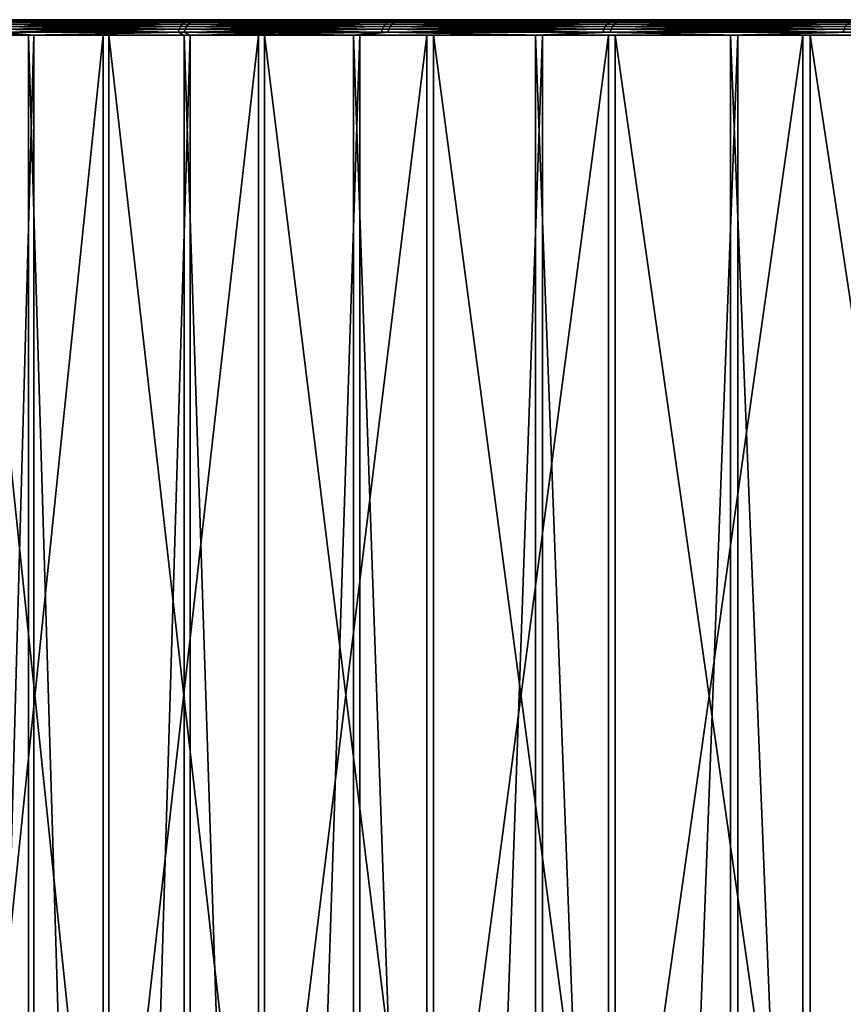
# Model space of a CAD drawing. Header units: millimetres. Extents: x 0 to 800, y -45 to 73.
# Tile 10 of 199: x 16 to 32, y 36 to 55. Entities that reach past the tile are written whole.
import ezdxf

# ---------------------------------------------------------------- set-up
doc = ezdxf.new("R2010")
doc.units = ezdxf.units.MM
doc.header["$LTSCALE"] = 65.185185
for name, color, linetype in [('39', 7, 'CONTINUOUS'), ('40', 7, 'CONTINUOUS'), ('41', 7, 'CONTINUOUS'), ('42', 7, 'CONTINUOUS'), ('43', 7, 'CONTINUOUS'), ('44', 7, 'CONTINUOUS'), ('45', 7, 'CONTINUOUS')]:
    doc.layers.add(name, color=color, linetype=linetype)

msp = doc.modelspace()

# ---------------------------------------------------------------- linework, layer by layer
at = {"layer": '39', "color": 44, "linetype": 'Continuous', "true_color": 0x8c7500}
for points in [[(14.302, 55, 101.381), (13.431, 55, 101.61), (17.04, 55, 111.278), (14.302, 55, 101.381)], [(13.431, 55, 101.61), (16.175, 55, 111.53), (17.04, 55, 111.278), (13.431, 55, 101.61)], [(17.145, 55, -111.639), (13.527, 55, -101.974), (14.397, 55, -101.744), (17.145, 55, -111.639)], [(16.281, 55, -111.891), (13.527, 55, -101.974), (17.145, 55, -111.639), (16.281, 55, -111.891)], [(17.04, 55, 111.278), (16.175, 55, 111.53), (20.032, 55, 121.102), (17.04, 55, 111.278)], [(16.175, 55, 111.53), (19.174, 55, 121.375), (20.032, 55, 121.102), (16.175, 55, 111.53)], [(20.146, 55, -121.46), (16.281, 55, -111.891), (17.145, 55, -111.639), (20.146, 55, -121.46)], [(19.289, 55, -121.734), (16.281, 55, -111.891), (20.146, 55, -121.46), (19.289, 55, -121.734)], [(20.032, 55, 121.102), (19.174, 55, 121.375), (23.276, 55, 130.845), (20.032, 55, 121.102)], [(19.174, 55, 121.375), (22.426, 55, 131.14), (23.276, 55, 130.845), (19.174, 55, 121.375)], [(23.399, 55, -131.2), (19.289, 55, -121.734), (20.146, 55, -121.46), (23.399, 55, -131.2)], [(22.549, 55, -131.496), (19.289, 55, -121.734), (23.399, 55, -131.2), (22.549, 55, -131.496)], [(22.426, 55, 131.14), (25.928, 55, 140.819), (26.77, 55, 140.502), (22.426, 55, 131.14)], [(23.276, 55, 130.845), (22.426, 55, 131.14), (26.77, 55, 140.502), (23.276, 55, 130.845)], [(26.902, 55, -140.853), (22.549, 55, -131.496), (23.399, 55, -131.2), (26.902, 55, -140.853)], [(26.06, 55, -141.171), (22.549, 55, -131.496), (26.902, 55, -140.853), (26.06, 55, -141.171)], [(25.928, 55, 140.819), (29.677, 55, 150.404), (30.511, 55, 150.065), (25.928, 55, 140.819)], [(26.77, 55, 140.502), (25.928, 55, 140.819), (30.511, 55, 150.065), (26.77, 55, 140.502)], [(30.653, 55, -150.413), (26.06, 55, -141.171), (26.902, 55, -140.853), (30.653, 55, -150.413)], [(29.819, 55, -150.752), (26.06, 55, -141.171), (30.653, 55, -150.413), (29.819, 55, -150.752)], [(30.511, 55, 150.065), (29.677, 55, 150.404), (34.498, 55, 159.529), (30.511, 55, 150.065)], [(29.677, 55, 150.404), (33.673, 55, 159.889), (34.498, 55, 159.529), (29.677, 55, 150.404)], [(34.648, 55, -159.873), (29.819, 55, -150.752), (30.653, 55, -150.413), (34.648, 55, -159.873)], [(33.824, 55, -160.234), (29.819, 55, -150.752), (34.648, 55, -159.873), (33.824, 55, -160.234)]]:
    msp.add_3dface(points, dxfattribs=at)
at = {"layer": '40', "color": 44, "linetype": 'Continuous', "true_color": 0x8c7500}
for points in [[(15.993, -44.7, -111.975), (13.237, -44.7, -102.051), (15.993, 54.7, -111.975), (15.993, -44.7, -111.975)], [(15.993, 54.7, -111.975), (13.237, -44.7, -102.051), (13.237, 54.7, -102.051), (15.993, 54.7, -111.975)], [(19.003, -44.7, -121.825), (15.993, -44.7, -111.975), (19.003, 54.7, -121.825), (19.003, -44.7, -121.825)], [(19.003, 54.7, -121.825), (15.993, -44.7, -111.975), (15.993, 54.7, -111.975), (19.003, 54.7, -121.825)], [(22.266, -44.7, -131.595), (19.003, -44.7, -121.825), (22.266, 54.7, -131.595), (22.266, -44.7, -131.595)], [(22.266, 54.7, -131.595), (19.003, -44.7, -121.825), (19.003, 54.7, -121.825), (22.266, 54.7, -131.595)], [(25.78, 54.7, -141.277), (22.266, -44.7, -131.595), (22.266, 54.7, -131.595), (25.78, 54.7, -141.277)], [(25.78, -44.7, -141.277), (22.266, -44.7, -131.595), (25.78, 54.7, -141.277), (25.78, -44.7, -141.277)], [(29.541, 54.7, -150.866), (25.78, -44.7, -141.277), (25.78, 54.7, -141.277), (29.541, 54.7, -150.866)], [(29.541, -44.7, -150.866), (25.78, -44.7, -141.277), (29.541, 54.7, -150.866), (29.541, -44.7, -150.866)], [(33.549, 54.7, -160.354), (29.541, -44.7, -150.866), (29.541, 54.7, -150.866), (33.549, 54.7, -160.354)], [(33.549, -44.7, -160.354), (29.541, -44.7, -150.866), (33.549, 54.7, -160.354), (33.549, -44.7, -160.354)]]:
    msp.add_3dface(points, dxfattribs=at)
at = {"layer": '41', "color": 44, "linetype": 'Continuous', "true_color": 0x8c7500}
for points in [[(13.141, 54.7, 101.686), (15.887, -44.7, 111.613), (15.887, 54.7, 111.613), (13.141, 54.7, 101.686)], [(13.141, -44.7, 101.686), (15.887, -44.7, 111.613), (13.141, 54.7, 101.686), (13.141, -44.7, 101.686)], [(15.887, 54.7, 111.613), (18.889, -44.7, 121.466), (18.889, 54.7, 121.466), (15.887, 54.7, 111.613)], [(15.887, -44.7, 111.613), (18.889, -44.7, 121.466), (15.887, 54.7, 111.613), (15.887, -44.7, 111.613)], [(18.889, 54.7, 121.466), (22.142, -44.7, 131.239), (22.142, 54.7, 131.239), (18.889, 54.7, 121.466)], [(18.889, -44.7, 121.466), (22.142, -44.7, 131.239), (18.889, 54.7, 121.466), (18.889, -44.7, 121.466)], [(22.142, 54.7, 131.239), (25.647, -44.7, 140.925), (25.647, 54.7, 140.925), (22.142, 54.7, 131.239)], [(22.142, -44.7, 131.239), (25.647, -44.7, 140.925), (22.142, 54.7, 131.239), (22.142, -44.7, 131.239)], [(25.647, 54.7, 140.925), (29.399, -44.7, 150.517), (29.399, 54.7, 150.517), (25.647, 54.7, 140.925)], [(25.647, -44.7, 140.925), (29.399, -44.7, 150.517), (25.647, 54.7, 140.925), (25.647, -44.7, 140.925)], [(29.399, -44.7, 150.517), (33.398, -44.7, 160.009), (29.399, 54.7, 150.517), (29.399, -44.7, 150.517)], [(29.399, 54.7, 150.517), (33.398, -44.7, 160.009), (33.398, 54.7, 160.009), (29.399, 54.7, 150.517)]]:
    msp.add_3dface(points, dxfattribs=at)
at = {"layer": '42', "color": 44, "linetype": 'Continuous', "true_color": 0x8c7500}
for points in [[(17.433, 28.31, -111.555), (14.687, 54.7, -101.668), (14.687, 28.31, -101.668), (17.433, 28.31, -111.555)], [(17.433, 54.7, -111.555), (14.687, 54.7, -101.668), (17.433, 28.31, -111.555), (17.433, 54.7, -111.555)], [(20.432, 28.31, -121.369), (17.433, 54.7, -111.555), (17.433, 28.31, -111.555), (20.432, 28.31, -121.369)], [(20.432, 54.7, -121.369), (17.433, 54.7, -111.555), (20.432, 28.31, -121.369), (20.432, 54.7, -121.369)], [(23.683, 28.31, -131.101), (20.432, 54.7, -121.369), (20.432, 28.31, -121.369), (23.683, 28.31, -131.101)], [(23.683, 54.7, -131.101), (20.432, 54.7, -121.369), (23.683, 28.31, -131.101), (23.683, 54.7, -131.101)], [(27.183, 54.7, -140.747), (23.683, 54.7, -131.101), (27.183, 28.31, -140.747), (27.183, 54.7, -140.747)], [(27.183, 28.31, -140.747), (23.683, 54.7, -131.101), (23.683, 28.31, -131.101), (27.183, 28.31, -140.747)], [(30.931, 28.31, -150.3), (27.183, 54.7, -140.747), (27.183, 28.31, -140.747), (30.931, 28.31, -150.3)], [(30.931, 54.7, -150.3), (27.183, 54.7, -140.747), (30.931, 28.31, -150.3), (30.931, 54.7, -150.3)], [(34.923, 28.31, -159.753), (30.931, 54.7, -150.3), (30.931, 28.31, -150.3), (34.923, 28.31, -159.753)], [(34.923, 54.7, -159.753), (30.931, 54.7, -150.3), (34.923, 28.31, -159.753), (34.923, 54.7, -159.753)]]:
    msp.add_3dface(points, dxfattribs=at)
at = {"layer": '43', "color": 44, "linetype": 'Continuous', "true_color": 0x8c7500}
for points in [[(14.592, 28.31, 101.305), (17.328, 54.7, 111.195), (17.328, 28.31, 111.195), (14.592, 28.31, 101.305)], [(14.592, 54.7, 101.305), (17.328, 54.7, 111.195), (14.592, 28.31, 101.305), (14.592, 54.7, 101.305)], [(17.328, 28.31, 111.195), (20.318, 54.7, 121.011), (20.318, 28.31, 121.011), (17.328, 28.31, 111.195)], [(17.328, 54.7, 111.195), (20.318, 54.7, 121.011), (17.328, 28.31, 111.195), (17.328, 54.7, 111.195)], [(20.318, 28.31, 121.011), (23.559, 54.7, 130.747), (23.559, 28.31, 130.747), (20.318, 28.31, 121.011)], [(20.318, 54.7, 121.011), (23.559, 54.7, 130.747), (20.318, 28.31, 121.011), (20.318, 54.7, 121.011)], [(23.559, 28.31, 130.747), (27.051, 54.7, 140.396), (27.051, 28.31, 140.396), (23.559, 28.31, 130.747)], [(23.559, 54.7, 130.747), (27.051, 54.7, 140.396), (23.559, 28.31, 130.747), (23.559, 54.7, 130.747)], [(27.051, 28.31, 140.396), (30.789, 54.7, 149.952), (30.789, 28.31, 149.952), (27.051, 28.31, 140.396)], [(27.051, 54.7, 140.396), (30.789, 54.7, 149.952), (27.051, 28.31, 140.396), (27.051, 54.7, 140.396)], [(30.789, 28.31, 149.952), (34.773, 54.7, 159.409), (34.773, 28.31, 159.409), (30.789, 28.31, 149.952)], [(30.789, 54.7, 149.952), (34.773, 54.7, 159.409), (30.789, 28.31, 149.952), (30.789, 54.7, 149.952)]]:
    msp.add_3dface(points, dxfattribs=at)
at = {"layer": '44', "color": 44, "linetype": 'Continuous', "true_color": 0x8c7500}
for points in [[(13.527, 55, -101.974), (16.281, 55, -111.891), (15.554, 54.994, -109.58), (13.527, 55, -101.974)], [(19.008, 54.95, -121.4), (15.45, 54.95, -109.61), (19.057, 54.977, -121.384), (19.008, 54.95, -121.4)], [(19.057, 54.977, -121.384), (15.45, 54.95, -109.61), (15.5, 54.977, -109.596), (19.057, 54.977, -121.384)], [(19.111, 54.994, -121.367), (15.5, 54.977, -109.596), (15.554, 54.994, -109.58), (19.111, 54.994, -121.367)], [(19.057, 54.977, -121.384), (15.5, 54.977, -109.596), (19.111, 54.994, -121.367), (19.057, 54.977, -121.384)], [(16.281, 55, -111.891), (19.111, 54.994, -121.367), (15.554, 54.994, -109.58), (16.281, 55, -111.891)], [(16.281, 55, -111.891), (19.289, 55, -121.734), (19.111, 54.994, -121.367), (16.281, 55, -111.891)], [(22.927, 54.95, -133.075), (19.008, 54.95, -121.4), (22.976, 54.977, -133.058), (22.927, 54.95, -133.075)], [(22.976, 54.977, -133.058), (19.008, 54.95, -121.4), (19.057, 54.977, -121.384), (22.976, 54.977, -133.058)], [(22.976, 54.977, -133.058), (19.057, 54.977, -121.384), (23.029, 54.994, -133.039), (22.976, 54.977, -133.058)], [(23.029, 54.994, -133.039), (19.057, 54.977, -121.384), (19.111, 54.994, -121.367), (23.029, 54.994, -133.039)], [(22.549, 55, -131.496), (23.029, 54.994, -133.039), (19.111, 54.994, -121.367), (22.549, 55, -131.496)], [(19.289, 55, -121.734), (22.549, 55, -131.496), (19.111, 54.994, -121.367), (19.289, 55, -121.734)], [(22.549, 55, -131.496), (26.06, 55, -141.171), (23.029, 54.994, -133.039), (22.549, 55, -131.496)], [(27.204, 54.95, -144.624), (22.927, 54.95, -133.075), (27.252, 54.977, -144.605), (27.204, 54.95, -144.624)], [(27.252, 54.977, -144.605), (22.927, 54.95, -133.075), (22.976, 54.977, -133.058), (27.252, 54.977, -144.605)], [(27.252, 54.977, -144.605), (22.976, 54.977, -133.058), (27.305, 54.994, -144.585), (27.252, 54.977, -144.605)], [(27.305, 54.994, -144.585), (22.976, 54.977, -133.058), (23.029, 54.994, -133.039), (27.305, 54.994, -144.585)], [(26.06, 55, -141.171), (27.305, 54.994, -144.585), (23.029, 54.994, -133.039), (26.06, 55, -141.171)], [(26.06, 55, -141.171), (29.819, 55, -150.752), (27.305, 54.994, -144.585), (26.06, 55, -141.171)], [(31.882, 54.977, -156.015), (27.204, 54.95, -144.624), (27.252, 54.977, -144.605), (31.882, 54.977, -156.015)], [(31.834, 54.95, -156.036), (27.204, 54.95, -144.624), (31.882, 54.977, -156.015), (31.834, 54.95, -156.036)], [(31.882, 54.977, -156.015), (27.252, 54.977, -144.605), (31.934, 54.994, -155.993), (31.882, 54.977, -156.015)], [(31.934, 54.994, -155.993), (27.252, 54.977, -144.605), (27.305, 54.994, -144.585), (31.934, 54.994, -155.993)], [(29.819, 55, -150.752), (31.934, 54.994, -155.993), (27.305, 54.994, -144.585), (29.819, 55, -150.752)], [(29.819, 55, -150.752), (33.824, 55, -160.234), (31.934, 54.994, -155.993), (29.819, 55, -150.752)], [(18.886, 54.759, -121.439), (15.327, 54.759, -109.645), (18.902, 54.815, -121.434), (18.886, 54.759, -121.439)], [(18.902, 54.815, -121.434), (15.327, 54.759, -109.645), (15.343, 54.815, -109.64), (18.902, 54.815, -121.434)], [(18.902, 54.815, -121.434), (15.343, 54.815, -109.64), (18.929, 54.867, -121.425), (18.902, 54.815, -121.434)], [(18.929, 54.867, -121.425), (15.343, 54.815, -109.64), (15.37, 54.867, -109.632), (18.929, 54.867, -121.425)], [(18.964, 54.912, -121.414), (15.37, 54.867, -109.632), (15.406, 54.912, -109.622), (18.964, 54.912, -121.414)], [(18.929, 54.867, -121.425), (15.37, 54.867, -109.632), (18.964, 54.912, -121.414), (18.929, 54.867, -121.425)], [(18.964, 54.912, -121.414), (15.406, 54.912, -109.622), (19.008, 54.95, -121.4), (18.964, 54.912, -121.414)], [(19.008, 54.95, -121.4), (15.406, 54.912, -109.622), (15.45, 54.95, -109.61), (19.008, 54.95, -121.4)], [(22.806, 54.759, -133.118), (18.886, 54.759, -121.439), (22.822, 54.815, -133.112), (22.806, 54.759, -133.118)], [(22.822, 54.815, -133.112), (18.886, 54.759, -121.439), (18.902, 54.815, -121.434), (22.822, 54.815, -133.112)], [(22.822, 54.815, -133.112), (18.902, 54.815, -121.434), (22.849, 54.867, -133.103), (22.822, 54.815, -133.112)], [(22.849, 54.867, -133.103), (18.902, 54.815, -121.434), (18.929, 54.867, -121.425), (22.849, 54.867, -133.103)], [(22.884, 54.912, -133.09), (18.929, 54.867, -121.425), (18.964, 54.912, -121.414), (22.884, 54.912, -133.09)], [(22.849, 54.867, -133.103), (18.929, 54.867, -121.425), (22.884, 54.912, -133.09), (22.849, 54.867, -133.103)], [(22.884, 54.912, -133.09), (18.964, 54.912, -121.414), (22.927, 54.95, -133.075), (22.884, 54.912, -133.09)], [(22.927, 54.95, -133.075), (18.964, 54.912, -121.414), (19.008, 54.95, -121.4), (22.927, 54.95, -133.075)], [(27.085, 54.759, -144.67), (22.806, 54.759, -133.118), (27.101, 54.815, -144.664), (27.085, 54.759, -144.67)], [(27.101, 54.815, -144.664), (22.806, 54.759, -133.118), (22.822, 54.815, -133.112), (27.101, 54.815, -144.664)], [(27.101, 54.815, -144.664), (22.822, 54.815, -133.112), (27.126, 54.867, -144.654), (27.101, 54.815, -144.664)], [(27.126, 54.867, -144.654), (22.822, 54.815, -133.112), (22.849, 54.867, -133.103), (27.126, 54.867, -144.654)], [(27.126, 54.867, -144.654), (22.849, 54.867, -133.103), (27.161, 54.912, -144.64), (27.126, 54.867, -144.654)], [(27.161, 54.912, -144.64), (22.849, 54.867, -133.103), (22.884, 54.912, -133.09), (27.161, 54.912, -144.64)], [(27.161, 54.912, -144.64), (22.884, 54.912, -133.09), (27.204, 54.95, -144.624), (27.161, 54.912, -144.64)], [(27.204, 54.95, -144.624), (22.884, 54.912, -133.09), (22.927, 54.95, -133.075), (27.204, 54.95, -144.624)], [(31.717, 54.759, -156.086), (27.085, 54.759, -144.67), (31.732, 54.815, -156.079), (31.717, 54.759, -156.086)], [(31.732, 54.815, -156.079), (27.085, 54.759, -144.67), (27.101, 54.815, -144.664), (31.732, 54.815, -156.079)], [(31.758, 54.867, -156.068), (27.101, 54.815, -144.664), (27.126, 54.867, -144.654), (31.758, 54.867, -156.068)], [(31.732, 54.815, -156.079), (27.101, 54.815, -144.664), (31.758, 54.867, -156.068), (31.732, 54.815, -156.079)], [(31.758, 54.867, -156.068), (27.126, 54.867, -144.654), (31.792, 54.912, -156.053), (31.758, 54.867, -156.068)], [(31.792, 54.912, -156.053), (27.126, 54.867, -144.654), (27.161, 54.912, -144.64), (31.792, 54.912, -156.053)], [(31.792, 54.912, -156.053), (27.161, 54.912, -144.64), (31.834, 54.95, -156.036), (31.792, 54.912, -156.053)], [(31.834, 54.95, -156.036), (27.161, 54.912, -144.64), (27.204, 54.95, -144.624), (31.834, 54.95, -156.036)], [(15.993, 54.7, -111.975), (13.237, 54.7, -102.051), (15.327, 54.759, -109.645), (15.993, 54.7, -111.975)], [(18.886, 54.759, -121.439), (15.993, 54.7, -111.975), (15.327, 54.759, -109.645), (18.886, 54.759, -121.439)], [(19.003, 54.7, -121.825), (15.993, 54.7, -111.975), (18.886, 54.759, -121.439), (19.003, 54.7, -121.825)], [(22.806, 54.759, -133.118), (19.003, 54.7, -121.825), (18.886, 54.759, -121.439), (22.806, 54.759, -133.118)], [(22.266, 54.7, -131.595), (19.003, 54.7, -121.825), (22.806, 54.759, -133.118), (22.266, 54.7, -131.595)], [(25.78, 54.7, -141.277), (22.266, 54.7, -131.595), (22.806, 54.759, -133.118), (25.78, 54.7, -141.277)], [(27.085, 54.759, -144.67), (25.78, 54.7, -141.277), (22.806, 54.759, -133.118), (27.085, 54.759, -144.67)], [(29.541, 54.7, -150.866), (25.78, 54.7, -141.277), (27.085, 54.759, -144.67), (29.541, 54.7, -150.866)], [(31.717, 54.759, -156.086), (29.541, 54.7, -150.866), (27.085, 54.759, -144.67), (31.717, 54.759, -156.086)], [(33.549, 54.7, -160.354), (29.541, 54.7, -150.866), (31.717, 54.759, -156.086), (33.549, 54.7, -160.354)]]:
    msp.add_3dface(points, dxfattribs=at)
at = {"layer": '45', "color": 44, "linetype": 'Continuous', "true_color": 0x8c7500}
for points in [[(16.175, 55, 111.53), (13.431, 55, 101.61), (15.451, 54.994, 109.218), (16.175, 55, 111.53)], [(15.347, 54.95, 109.248), (18.893, 54.95, 121.041), (15.397, 54.977, 109.233), (15.347, 54.95, 109.248)], [(15.397, 54.977, 109.233), (18.943, 54.977, 121.025), (15.451, 54.994, 109.218), (15.397, 54.977, 109.233)], [(15.397, 54.977, 109.233), (18.893, 54.95, 121.041), (18.943, 54.977, 121.025), (15.397, 54.977, 109.233)], [(16.175, 55, 111.53), (15.451, 54.994, 109.218), (18.997, 54.994, 121.008), (16.175, 55, 111.53)], [(15.451, 54.994, 109.218), (18.943, 54.977, 121.025), (18.997, 54.994, 121.008), (15.451, 54.994, 109.218)], [(19.174, 55, 121.375), (16.175, 55, 111.53), (18.997, 54.994, 121.008), (19.174, 55, 121.375)], [(18.893, 54.95, 121.041), (22.802, 54.95, 132.72), (18.943, 54.977, 121.025), (18.893, 54.95, 121.041)], [(18.943, 54.977, 121.025), (22.851, 54.977, 132.703), (18.997, 54.994, 121.008), (18.943, 54.977, 121.025)], [(18.943, 54.977, 121.025), (22.802, 54.95, 132.72), (22.851, 54.977, 132.703), (18.943, 54.977, 121.025)], [(19.174, 55, 121.375), (18.997, 54.994, 121.008), (22.904, 54.994, 132.684), (19.174, 55, 121.375)], [(18.997, 54.994, 121.008), (22.851, 54.977, 132.703), (22.904, 54.994, 132.684), (18.997, 54.994, 121.008)], [(22.426, 55, 131.14), (19.174, 55, 121.375), (22.904, 54.994, 132.684), (22.426, 55, 131.14)], [(25.928, 55, 140.819), (22.426, 55, 131.14), (22.904, 54.994, 132.684), (25.928, 55, 140.819)], [(22.802, 54.95, 132.72), (27.068, 54.95, 144.273), (22.851, 54.977, 132.703), (22.802, 54.95, 132.72)], [(22.851, 54.977, 132.703), (27.116, 54.977, 144.254), (22.904, 54.994, 132.684), (22.851, 54.977, 132.703)], [(22.851, 54.977, 132.703), (27.068, 54.95, 144.273), (27.116, 54.977, 144.254), (22.851, 54.977, 132.703)], [(25.928, 55, 140.819), (22.904, 54.994, 132.684), (27.169, 54.994, 144.234), (25.928, 55, 140.819)], [(22.904, 54.994, 132.684), (27.116, 54.977, 144.254), (27.169, 54.994, 144.234), (22.904, 54.994, 132.684)], [(29.677, 55, 150.404), (25.928, 55, 140.819), (27.169, 54.994, 144.234), (29.677, 55, 150.404)], [(27.068, 54.95, 144.273), (31.687, 54.95, 155.689), (27.116, 54.977, 144.254), (27.068, 54.95, 144.273)], [(27.116, 54.977, 144.254), (31.735, 54.977, 155.669), (27.169, 54.994, 144.234), (27.116, 54.977, 144.254)], [(27.116, 54.977, 144.254), (31.687, 54.95, 155.689), (31.735, 54.977, 155.669), (27.116, 54.977, 144.254)], [(29.677, 55, 150.404), (27.169, 54.994, 144.234), (31.787, 54.994, 155.647), (29.677, 55, 150.404)], [(27.169, 54.994, 144.234), (31.735, 54.977, 155.669), (31.787, 54.994, 155.647), (27.169, 54.994, 144.234)], [(33.673, 55, 159.889), (29.677, 55, 150.404), (31.787, 54.994, 155.647), (33.673, 55, 159.889)], [(15.224, 54.759, 109.282), (18.772, 54.759, 121.08), (15.24, 54.815, 109.278), (15.224, 54.759, 109.282)], [(15.24, 54.815, 109.278), (18.788, 54.815, 121.075), (15.267, 54.867, 109.27), (15.24, 54.815, 109.278)], [(15.24, 54.815, 109.278), (18.772, 54.759, 121.08), (18.788, 54.815, 121.075), (15.24, 54.815, 109.278)], [(15.267, 54.867, 109.27), (18.814, 54.867, 121.066), (15.303, 54.912, 109.26), (15.267, 54.867, 109.27)], [(15.267, 54.867, 109.27), (18.788, 54.815, 121.075), (18.814, 54.867, 121.066), (15.267, 54.867, 109.27)], [(15.303, 54.912, 109.26), (18.85, 54.912, 121.055), (15.347, 54.95, 109.248), (15.303, 54.912, 109.26)], [(15.303, 54.912, 109.26), (18.814, 54.867, 121.066), (18.85, 54.912, 121.055), (15.303, 54.912, 109.26)], [(15.347, 54.95, 109.248), (18.85, 54.912, 121.055), (18.893, 54.95, 121.041), (15.347, 54.95, 109.248)], [(18.772, 54.759, 121.08), (22.681, 54.759, 132.762), (18.788, 54.815, 121.075), (18.772, 54.759, 121.08)], [(18.788, 54.815, 121.075), (22.697, 54.815, 132.757), (18.814, 54.867, 121.066), (18.788, 54.815, 121.075)], [(18.788, 54.815, 121.075), (22.681, 54.759, 132.762), (22.697, 54.815, 132.757), (18.788, 54.815, 121.075)], [(18.814, 54.867, 121.066), (22.723, 54.867, 132.747), (18.85, 54.912, 121.055), (18.814, 54.867, 121.066)], [(18.814, 54.867, 121.066), (22.697, 54.815, 132.757), (22.723, 54.867, 132.747), (18.814, 54.867, 121.066)], [(18.85, 54.912, 121.055), (22.759, 54.912, 132.735), (18.893, 54.95, 121.041), (18.85, 54.912, 121.055)], [(18.85, 54.912, 121.055), (22.723, 54.867, 132.747), (22.759, 54.912, 132.735), (18.85, 54.912, 121.055)], [(18.893, 54.95, 121.041), (22.759, 54.912, 132.735), (22.802, 54.95, 132.72), (18.893, 54.95, 121.041)], [(22.681, 54.759, 132.762), (26.948, 54.759, 144.319), (22.697, 54.815, 132.757), (22.681, 54.759, 132.762)], [(22.697, 54.815, 132.757), (26.964, 54.815, 144.313), (22.723, 54.867, 132.747), (22.697, 54.815, 132.757)], [(22.697, 54.815, 132.757), (26.948, 54.759, 144.319), (26.964, 54.815, 144.313), (22.697, 54.815, 132.757)], [(22.723, 54.867, 132.747), (26.99, 54.867, 144.303), (22.759, 54.912, 132.735), (22.723, 54.867, 132.747)], [(22.723, 54.867, 132.747), (26.964, 54.815, 144.313), (26.99, 54.867, 144.303), (22.723, 54.867, 132.747)], [(22.759, 54.912, 132.735), (27.025, 54.912, 144.289), (22.802, 54.95, 132.72), (22.759, 54.912, 132.735)], [(22.759, 54.912, 132.735), (26.99, 54.867, 144.303), (27.025, 54.912, 144.289), (22.759, 54.912, 132.735)], [(22.802, 54.95, 132.72), (27.025, 54.912, 144.289), (27.068, 54.95, 144.273), (22.802, 54.95, 132.72)], [(26.948, 54.759, 144.319), (31.57, 54.759, 155.739), (26.964, 54.815, 144.313), (26.948, 54.759, 144.319)], [(26.964, 54.815, 144.313), (31.585, 54.815, 155.732), (26.99, 54.867, 144.303), (26.964, 54.815, 144.313)], [(26.964, 54.815, 144.313), (31.57, 54.759, 155.739), (31.585, 54.815, 155.732), (26.964, 54.815, 144.313)], [(26.99, 54.867, 144.303), (31.611, 54.867, 155.721), (27.025, 54.912, 144.289), (26.99, 54.867, 144.303)], [(26.99, 54.867, 144.303), (31.585, 54.815, 155.732), (31.611, 54.867, 155.721), (26.99, 54.867, 144.303)], [(27.025, 54.912, 144.289), (31.645, 54.912, 155.707), (27.068, 54.95, 144.273), (27.025, 54.912, 144.289)], [(27.025, 54.912, 144.289), (31.611, 54.867, 155.721), (31.645, 54.912, 155.707), (27.025, 54.912, 144.289)], [(27.068, 54.95, 144.273), (31.645, 54.912, 155.707), (31.687, 54.95, 155.689), (27.068, 54.95, 144.273)], [(31.57, 54.759, 155.739), (36.54, 54.759, 167.011), (31.585, 54.815, 155.732), (31.57, 54.759, 155.739)], [(13.141, 54.7, 101.686), (15.887, 54.7, 111.613), (15.224, 54.759, 109.282), (13.141, 54.7, 101.686)], [(15.224, 54.759, 109.282), (15.887, 54.7, 111.613), (18.772, 54.759, 121.08), (15.224, 54.759, 109.282)], [(15.887, 54.7, 111.613), (18.889, 54.7, 121.466), (18.772, 54.759, 121.08), (15.887, 54.7, 111.613)], [(18.772, 54.759, 121.08), (22.142, 54.7, 131.239), (22.681, 54.759, 132.762), (18.772, 54.759, 121.08)], [(18.889, 54.7, 121.466), (22.142, 54.7, 131.239), (18.772, 54.759, 121.08), (18.889, 54.7, 121.466)], [(22.142, 54.7, 131.239), (25.647, 54.7, 140.925), (22.681, 54.759, 132.762), (22.142, 54.7, 131.239)], [(22.681, 54.759, 132.762), (25.647, 54.7, 140.925), (26.948, 54.759, 144.319), (22.681, 54.759, 132.762)], [(25.647, 54.7, 140.925), (29.399, 54.7, 150.517), (26.948, 54.759, 144.319), (25.647, 54.7, 140.925)], [(26.948, 54.759, 144.319), (29.399, 54.7, 150.517), (31.57, 54.759, 155.739), (26.948, 54.759, 144.319)], [(29.399, 54.7, 150.517), (33.398, 54.7, 160.009), (31.57, 54.759, 155.739), (29.399, 54.7, 150.517)], [(31.57, 54.759, 155.739), (33.398, 54.7, 160.009), (36.54, 54.759, 167.011), (31.57, 54.759, 155.739)]]:
    msp.add_3dface(points, dxfattribs=at)

doc.saveas('drawing.dxf')
